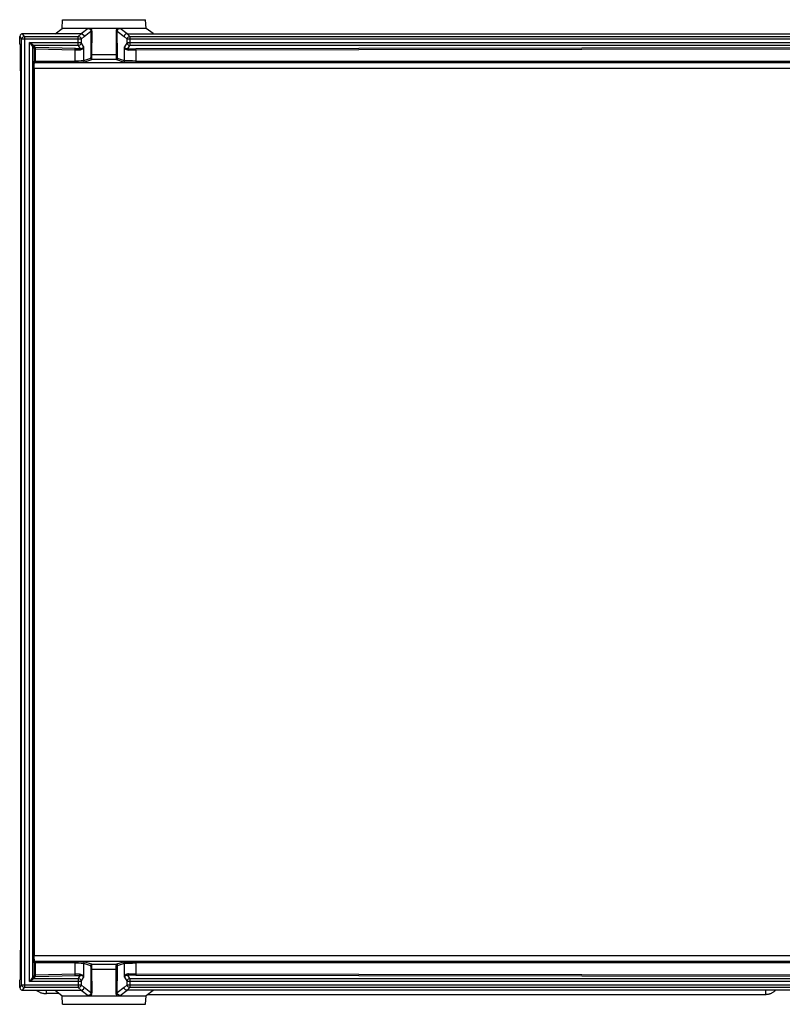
# Model space of a CAD drawing. Extents: x 0 to 420, y 0 to 297.
# Tile 2 of 51: x 157 to 184, y 51 to 85. Entities that reach past the tile are written whole.
import ezdxf

# ---------------------------------------------------------------- set-up
doc = ezdxf.new("R2010")
doc.units = 0
doc.header["$LTSCALE"] = 23.1
doc.layers.get('0').update_dxf_attribs({"linetype": 'CONTINUOUS'})
doc.layers.add('DATUM_AXIS', color=7, linetype='CONTINUOUS')

msp = doc.modelspace()

# ---------------------------------------------------------------- linework, layer by layer
at = {"color": 7, "linetype": 'CONTINUOUS'}
for p, q in [((158.776, 85.144), (158.797, 85.442)), ((158.797, 85.442), (161.658, 85.442)), ((161.679, 85.144), (161.658, 85.442)), ((157.387, 84.952), (157.387, 84.96)), ((159.436, 84.96), (157.387, 84.96)), ((158.535, 84.96), (158.776, 85.144)), ((161.679, 85.144), (158.776, 85.144)), ((161.018, 84.96), (195.39, 84.96)), ((161.918, 84.962), (161.679, 85.144)), ((157.317, 84.595), (157.317, 84.86)), ((157.344, 84.582), (157.317, 84.595)), ((157.345, 83.673), (157.345, 84.542)), ((157.349, 83.573), (157.359, 83.568)), ((157.361, 66.591), (157.361, 83.528)), ((157.361, 66.37), (157.361, 66.591)), ((157.361, 55.591), (157.361, 66.37)), ((157.361, 55.37), (157.361, 55.591)), ((157.361, 53.393), (157.361, 55.37)), ((157.359, 53.353), (157.349, 53.347)), ((157.345, 52.378), (157.345, 53.247)), ((157.344, 52.338), (157.317, 52.325)), ((157.317, 52.06), (157.317, 52.325)), ((157.387, 51.968), (157.387, 51.96)), ((157.387, 51.96), (159.436, 51.96)), ((158.535, 51.96), (158.776, 51.776)), ((158.797, 51.478), (158.776, 51.776)), ((158.776, 51.776), (161.679, 51.776)), ((195.39, 51.96), (161.018, 51.96)), ((161.658, 51.478), (161.679, 51.776)), ((161.918, 51.959), (161.679, 51.776)), ((158.797, 51.478), (161.658, 51.478))]:
    msp.add_line(p, q, dxfattribs=at)
at = {"color": 9, "linetype": 'CONTINUOUS'}
for p, q in [((157.484, 84.865), (157.417, 84.96)), ((159.436, 84.96), (159.336, 84.865)), ((159.676, 85.143), (159.436, 84.96)), ((159.536, 84.86), (159.775, 85.042)), ((159.775, 85.042), (159.769, 84.242)), ((159.809, 84.237), (159.815, 85.037)), ((160.64, 85.037), (160.646, 84.237)), ((160.686, 84.242), (160.68, 85.042)), ((160.68, 85.042), (160.918, 84.86)), ((161.018, 84.96), (160.779, 85.143)), ((161.118, 84.865), (161.018, 84.96)), ((157.317, 84.86), (157.384, 84.765)), ((157.384, 52.155), (157.384, 84.765)), ((159.436, 84.765), (157.384, 84.765)), ((157.484, 84.865), (157.484, 52.055)), ((157.484, 84.865), (159.336, 84.865)), ((157.656, 52.268), (157.656, 84.652)), ((157.656, 84.652), (157.755, 84.512)), ((157.795, 84.552), (157.656, 84.652)), ((157.656, 84.652), (159.436, 84.652)), ((159.336, 84.552), (159.336, 84.865)), ((159.436, 84.765), (159.536, 84.86)), ((159.436, 84.765), (159.436, 84.652)), ((159.52, 84.513), (159.436, 84.652)), ((160.918, 84.86), (161.018, 84.765)), ((161.018, 84.652), (160.93, 84.505)), ((161.018, 84.652), (161.018, 84.765)), ((195.647, 84.765), (161.018, 84.765)), ((161.018, 84.652), (195.684, 84.652)), ((161.118, 84.865), (161.118, 84.552)), ((161.118, 84.865), (195.64, 84.865)), ((157.755, 84.512), (157.755, 52.408)), ((157.755, 84.512), (157.826, 84.442)), ((157.866, 84.482), (157.795, 84.552)), ((159.336, 84.552), (157.795, 84.552)), ((157.826, 84.007), (157.826, 84.442)), ((157.855, 84.442), (157.826, 84.442)), ((157.855, 84.442), (157.855, 84.009)), ((157.855, 84.442), (159.229, 84.408)), ((159.24, 84.448), (157.866, 84.482)), ((159.229, 84.016), (159.229, 84.408)), ((159.336, 84.552), (159.404, 84.44)), ((159.52, 84.513), (159.52, 84.023)), ((159.809, 84.237), (160.646, 84.237)), ((160.93, 84.025), (160.93, 84.505)), ((161.046, 84.432), (161.118, 84.552)), ((195.599, 84.552), (161.118, 84.552)), ((195.54, 84.493), (161.322, 84.441)), ((161.323, 84.402), (195.541, 84.453)), ((161.323, 84.402), (161.323, 84.017)), ((157.796, 84.005), (157.826, 84.007)), ((157.826, 84.009), (157.855, 84.009)), ((157.836, 83.964), (157.866, 83.969)), ((157.836, 83.964), (195.558, 83.964)), ((157.855, 84.009), (159.229, 84.016)), ((157.866, 83.969), (159.24, 83.976)), ((159.761, 84.103), (159.52, 84.023)), ((159.56, 83.983), (159.801, 84.064)), ((160.654, 84.064), (159.801, 84.064)), ((160.654, 84.064), (160.89, 83.985)), ((160.93, 84.025), (160.694, 84.103)), ((161.322, 83.977), (195.54, 83.967)), ((161.323, 84.017), (195.58, 84.007)), ((157.776, 53.157), (157.776, 83.764)), ((195.619, 83.764), (157.776, 83.764)), ((157.815, 83.764), (157.815, 53.157)), ((157.776, 53.157), (195.619, 53.157)), ((157.826, 52.914), (157.796, 52.915)), ((157.826, 52.478), (157.826, 52.914)), ((157.855, 52.911), (157.826, 52.911)), ((157.866, 52.951), (157.836, 52.957)), ((195.558, 52.957), (157.836, 52.957)), ((157.855, 52.911), (157.855, 52.478)), ((159.229, 52.904), (157.855, 52.911)), ((159.24, 52.944), (157.866, 52.951)), ((159.229, 52.513), (159.229, 52.904)), ((159.52, 52.897), (159.52, 52.408)), ((159.52, 52.897), (159.761, 52.817)), ((159.801, 52.857), (159.56, 52.937)), ((159.769, 52.678), (159.775, 51.878)), ((159.801, 52.857), (160.654, 52.857)), ((159.815, 51.883), (159.809, 52.684)), ((160.646, 52.684), (159.809, 52.684)), ((160.64, 51.883), (160.646, 52.684)), ((160.89, 52.936), (160.654, 52.857)), ((160.68, 51.878), (160.686, 52.678)), ((160.694, 52.817), (160.93, 52.896)), ((160.93, 52.415), (160.93, 52.896)), ((195.54, 52.953), (161.322, 52.943)), ((195.58, 52.913), (161.323, 52.903)), ((161.323, 52.903), (161.323, 52.519)), ((157.755, 52.408), (157.656, 52.268)), ((157.656, 52.268), (157.795, 52.368)), ((157.826, 52.478), (157.755, 52.408)), ((157.795, 52.368), (157.866, 52.439)), ((157.795, 52.368), (159.336, 52.368)), ((157.826, 52.478), (157.855, 52.478)), ((159.229, 52.513), (157.855, 52.478)), ((157.866, 52.439), (159.24, 52.473)), ((159.404, 52.48), (159.336, 52.368)), ((159.336, 52.368), (159.336, 52.055)), ((159.436, 52.268), (159.52, 52.408)), ((160.93, 52.415), (161.018, 52.268)), ((161.118, 52.368), (161.046, 52.488)), ((161.118, 52.368), (161.118, 52.055)), ((161.118, 52.368), (195.599, 52.368)), ((161.322, 52.479), (195.54, 52.427)), ((195.58, 52.467), (161.323, 52.519)), ((157.384, 52.155), (157.317, 52.06)), ((157.384, 52.155), (159.436, 52.155)), ((157.417, 51.96), (157.484, 52.055)), ((159.336, 52.055), (157.484, 52.055)), ((159.436, 52.268), (157.656, 52.268)), ((159.336, 52.055), (159.436, 51.96)), ((159.436, 52.268), (159.436, 52.155)), ((159.536, 52.06), (159.436, 52.155)), ((159.775, 51.878), (159.536, 52.06)), ((160.918, 52.06), (160.68, 51.878)), ((161.018, 52.155), (160.918, 52.06)), ((161.018, 52.155), (161.018, 52.268)), ((195.684, 52.268), (161.018, 52.268)), ((161.018, 52.155), (195.647, 52.155)), ((161.018, 51.96), (161.118, 52.055)), ((195.64, 52.055), (161.118, 52.055)), ((159.436, 51.96), (159.676, 51.777)), ((160.779, 51.777), (161.018, 51.96))]:
    msp.add_line(p, q, dxfattribs=at)
at = {"color": 7, "linetype": 'CONTINUOUS'}
for points in [[(157.417, 84.96), (157.367, 84.947), (157.331, 84.91), (157.317, 84.86)], [(159.436, 84.96), (159.486, 84.947), (159.523, 84.91), (159.536, 84.86)], [(159.766, 85.144), (159.736, 85.144), (159.706, 85.143), (159.676, 85.143)], [(160.779, 85.143), (160.749, 85.143), (160.718, 85.144), (160.689, 85.144)], [(161.018, 84.96), (160.968, 84.947), (160.932, 84.91), (160.918, 84.86)], [(161.918, 84.962), (161.924, 84.961), (161.937, 84.96), (161.958, 84.96)], [(157.345, 84.542), (157.345, 84.564), (157.345, 84.578), (157.344, 84.582)], [(159.801, 84.064), (159.804, 84.077), (159.806, 84.114), (159.808, 84.17), (159.809, 84.237)], [(160.646, 84.237), (160.647, 84.17), (160.648, 84.114), (160.651, 84.077), (160.654, 84.064)], [(160.89, 83.985), (160.917, 83.982), (160.98, 83.98), (161.075, 83.979), (161.192, 83.978), (161.322, 83.977)], [(157.345, 83.673), (157.346, 83.636), (157.346, 83.604), (157.347, 83.581), (157.349, 83.572)], [(157.361, 83.528), (157.361, 83.55), (157.36, 83.564), (157.359, 83.569)], [(157.345, 53.247), (157.345, 53.272), (157.346, 53.295), (157.346, 53.316), (157.347, 53.332), (157.348, 53.343), (157.349, 53.349)], [(157.359, 53.351), (157.36, 53.357), (157.361, 53.372), (157.361, 53.393)], [(157.866, 52.951), (157.862, 52.948), (157.858, 52.939), (157.856, 52.926), (157.855, 52.911)], [(159.809, 52.684), (159.808, 52.751), (159.806, 52.806), (159.804, 52.843), (159.801, 52.857)], [(160.646, 52.684), (160.647, 52.751), (160.648, 52.806), (160.651, 52.843), (160.654, 52.857)], [(160.89, 52.936), (160.917, 52.938), (160.98, 52.94), (161.075, 52.941), (161.192, 52.942), (161.322, 52.943)], [(157.344, 52.338), (157.345, 52.343), (157.345, 52.358), (157.345, 52.378)], [(157.317, 52.06), (157.331, 52.01), (157.367, 51.974), (157.417, 51.96)], [(159.436, 51.96), (159.486, 51.974), (159.523, 52.01), (159.536, 52.06)], [(161.018, 51.96), (160.968, 51.974), (160.932, 52.01), (160.918, 52.06)], [(159.676, 51.777), (159.706, 51.777), (159.736, 51.776), (159.766, 51.776)], [(160.689, 51.776), (160.719, 51.776), (160.749, 51.777), (160.779, 51.777)], [(161.958, 51.96), (161.939, 51.96), (161.924, 51.959), (161.918, 51.959)]]:
    msp.add_lwpolyline(points, dxfattribs=at)
at = {"color": 9, "linetype": 'CONTINUOUS'}
for points in [[(159.676, 85.143), (159.715, 85.135), (159.745, 85.114), (159.767, 85.083), (159.775, 85.042)], [(159.815, 85.037), (159.809, 85.078), (159.792, 85.115), (159.766, 85.144)], [(159.815, 85.037), (159.795, 85.038), (159.781, 85.04), (159.775, 85.042)], [(160.689, 85.144), (160.661, 85.112), (160.645, 85.076), (160.64, 85.037)], [(160.64, 85.037), (160.659, 85.038), (160.674, 85.04), (160.68, 85.042)], [(160.68, 85.042), (160.688, 85.082), (160.708, 85.113), (160.74, 85.135), (160.779, 85.143)], [(157.384, 84.765), (157.397, 84.815), (157.434, 84.851), (157.484, 84.865)], [(159.336, 84.865), (159.386, 84.851), (159.423, 84.815), (159.436, 84.765)], [(159.436, 84.652), (159.423, 84.602), (159.386, 84.566), (159.336, 84.552)], [(161.018, 84.765), (161.032, 84.815), (161.068, 84.851), (161.118, 84.865)], [(161.018, 84.652), (161.032, 84.602), (161.068, 84.566), (161.118, 84.552)], [(157.795, 84.552), (157.775, 84.547), (157.761, 84.532), (157.755, 84.512)], [(157.826, 84.442), (157.827, 84.452), (157.831, 84.462), (157.838, 84.47)], [(157.838, 84.47), (157.846, 84.476), (157.855, 84.48), (157.866, 84.482)], [(157.866, 84.482), (157.861, 84.477), (157.858, 84.466), (157.855, 84.452)], [(157.855, 84.452), (157.855, 84.449), (157.855, 84.445), (157.855, 84.442)], [(159.229, 84.408), (159.231, 84.427), (159.235, 84.441), (159.24, 84.448)], [(159.229, 84.408), (159.282, 84.406), (159.332, 84.403), (159.378, 84.4)], [(159.24, 84.448), (159.299, 84.446), (159.354, 84.443), (159.404, 84.44)], [(159.378, 84.4), (159.409, 84.401), (159.44, 84.409), (159.468, 84.425), (159.492, 84.448), (159.51, 84.477), (159.52, 84.513)], [(159.378, 84.4), (159.382, 84.419), (159.391, 84.434), (159.404, 84.44)], [(159.52, 84.513), (159.512, 84.49), (159.497, 84.471), (159.478, 84.456), (159.456, 84.446), (159.43, 84.44), (159.404, 84.44)], [(159.769, 84.242), (159.768, 84.188), (159.766, 84.144), (159.764, 84.115), (159.761, 84.103)], [(159.769, 84.242), (159.775, 84.239), (159.789, 84.237), (159.809, 84.237)], [(160.646, 84.237), (160.665, 84.237), (160.679, 84.239), (160.686, 84.242)], [(160.694, 84.103), (160.691, 84.115), (160.688, 84.144), (160.687, 84.188), (160.686, 84.242)], [(161.046, 84.432), (161.02, 84.433), (160.995, 84.438), (160.972, 84.448), (160.953, 84.463), (160.938, 84.482), (160.93, 84.505)], [(161.072, 84.393), (161.041, 84.394), (161.011, 84.402), (160.982, 84.418), (160.958, 84.44), (160.94, 84.47), (160.93, 84.505)], [(161.046, 84.432), (161.129, 84.437), (161.223, 84.44), (161.322, 84.441)], [(161.072, 84.393), (161.068, 84.412), (161.059, 84.426), (161.046, 84.432)], [(161.072, 84.393), (161.148, 84.397), (161.233, 84.4), (161.323, 84.402)], [(161.323, 84.402), (161.323, 84.421), (161.323, 84.435), (161.322, 84.441)], [(157.796, 84.005), (157.792, 83.998), (157.788, 83.985), (157.785, 83.962), (157.782, 83.932), (157.779, 83.895), (157.777, 83.853), (157.776, 83.809), (157.776, 83.764)], [(157.796, 84.004), (157.801, 83.984), (157.816, 83.969), (157.836, 83.964)], [(157.815, 83.764), (157.817, 83.834), (157.821, 83.897), (157.828, 83.946), (157.836, 83.964)], [(157.837, 83.981), (157.831, 83.989), (157.827, 83.999), (157.826, 84.009)], [(157.866, 83.969), (157.855, 83.971), (157.846, 83.975), (157.837, 83.981)], [(157.855, 84.009), (157.855, 84.005), (157.855, 84.001), (157.855, 83.997)], [(157.855, 83.997), (157.858, 83.983), (157.861, 83.974), (157.866, 83.969)], [(159.52, 84.023), (159.494, 84.021), (159.433, 84.019), (159.342, 84.017), (159.229, 84.016)], [(159.24, 83.976), (159.235, 83.982), (159.231, 83.996), (159.229, 84.016)], [(159.24, 83.976), (159.364, 83.977), (159.464, 83.979), (159.531, 83.981), (159.56, 83.983)], [(159.52, 84.023), (159.525, 84.004), (159.539, 83.989), (159.56, 83.983)], [(159.801, 84.064), (159.781, 84.069), (159.766, 84.083), (159.761, 84.103)], [(160.694, 84.103), (160.689, 84.084), (160.674, 84.069), (160.654, 84.064)], [(160.89, 83.985), (160.91, 83.99), (160.925, 84.004), (160.93, 84.025)], [(161.323, 84.017), (161.205, 84.018), (161.098, 84.019), (161.012, 84.02), (160.954, 84.022), (160.93, 84.025)], [(161.323, 84.017), (161.323, 83.998), (161.323, 83.983), (161.322, 83.977)], [(157.776, 53.157), (157.776, 53.111), (157.777, 53.067), (157.779, 53.025), (157.782, 52.989), (157.785, 52.959), (157.788, 52.936), (157.792, 52.922), (157.796, 52.915)], [(157.836, 52.957), (157.829, 52.971), (157.822, 53.01), (157.817, 53.077), (157.815, 53.157)], [(157.796, 52.917), (157.802, 52.937), (157.816, 52.951), (157.836, 52.957)], [(157.826, 52.911), (157.828, 52.923), (157.834, 52.935), (157.843, 52.944)], [(157.843, 52.944), (157.85, 52.948), (157.858, 52.95), (157.866, 52.951)], [(159.229, 52.904), (159.231, 52.923), (159.235, 52.938), (159.24, 52.944)], [(159.229, 52.904), (159.342, 52.903), (159.433, 52.901), (159.494, 52.899), (159.52, 52.897)], [(159.56, 52.937), (159.531, 52.939), (159.464, 52.941), (159.364, 52.943), (159.24, 52.944)], [(159.56, 52.937), (159.54, 52.932), (159.525, 52.918), (159.52, 52.897)], [(159.761, 52.817), (159.766, 52.836), (159.78, 52.851), (159.801, 52.857)], [(159.761, 52.817), (159.764, 52.806), (159.766, 52.776), (159.768, 52.732), (159.769, 52.678)], [(159.809, 52.684), (159.79, 52.683), (159.775, 52.681), (159.769, 52.678)], [(160.686, 52.678), (160.68, 52.681), (160.666, 52.683), (160.646, 52.684)], [(160.654, 52.857), (160.673, 52.852), (160.688, 52.837), (160.694, 52.817)], [(160.686, 52.678), (160.687, 52.732), (160.688, 52.776), (160.691, 52.806), (160.694, 52.817)], [(160.93, 52.896), (160.925, 52.915), (160.911, 52.93), (160.89, 52.936)], [(160.93, 52.896), (160.954, 52.898), (161.012, 52.9), (161.098, 52.901), (161.205, 52.902), (161.323, 52.903)], [(161.322, 52.943), (161.323, 52.937), (161.323, 52.923), (161.323, 52.903)], [(157.755, 52.408), (157.761, 52.388), (157.775, 52.374), (157.795, 52.368)], [(157.828, 52.464), (157.827, 52.469), (157.826, 52.473), (157.826, 52.478)], [(157.866, 52.439), (157.85, 52.442), (157.837, 52.451), (157.828, 52.464)], [(157.855, 52.478), (157.855, 52.469), (157.856, 52.459), (157.858, 52.451)], [(157.858, 52.451), (157.86, 52.445), (157.863, 52.441), (157.866, 52.439)], [(159.378, 52.52), (159.332, 52.517), (159.282, 52.514), (159.229, 52.513)], [(159.24, 52.473), (159.235, 52.479), (159.231, 52.493), (159.229, 52.513)], [(159.24, 52.473), (159.299, 52.475), (159.353, 52.477), (159.404, 52.48)], [(159.336, 52.368), (159.386, 52.355), (159.423, 52.318), (159.436, 52.268)], [(159.404, 52.48), (159.391, 52.487), (159.382, 52.501), (159.378, 52.52)], [(159.378, 52.52), (159.409, 52.519), (159.44, 52.511), (159.468, 52.495), (159.493, 52.472), (159.511, 52.442), (159.52, 52.408)], [(159.404, 52.48), (159.43, 52.48), (159.456, 52.475), (159.478, 52.464), (159.497, 52.449), (159.512, 52.43), (159.52, 52.408)], [(161.072, 52.528), (161.041, 52.527), (161.011, 52.518), (160.982, 52.503), (160.958, 52.48), (160.94, 52.45), (160.93, 52.415)], [(160.93, 52.415), (160.938, 52.438), (160.953, 52.457), (160.972, 52.472), (160.995, 52.482), (161.02, 52.488), (161.046, 52.488)], [(161.018, 52.268), (161.032, 52.318), (161.068, 52.355), (161.118, 52.368)], [(161.072, 52.528), (161.068, 52.508), (161.059, 52.494), (161.046, 52.488)], [(161.322, 52.479), (161.223, 52.48), (161.13, 52.483), (161.046, 52.488)], [(161.323, 52.519), (161.233, 52.52), (161.148, 52.523), (161.072, 52.528)], [(161.323, 52.519), (161.323, 52.5), (161.323, 52.486), (161.322, 52.479)], [(157.484, 52.055), (157.434, 52.069), (157.397, 52.105), (157.384, 52.155)], [(159.436, 52.155), (159.423, 52.105), (159.386, 52.069), (159.336, 52.055)], [(161.118, 52.055), (161.068, 52.069), (161.032, 52.105), (161.018, 52.155)], [(159.775, 51.878), (159.767, 51.839), (159.746, 51.807), (159.715, 51.786), (159.676, 51.777)], [(159.766, 51.776), (159.793, 51.808), (159.809, 51.844), (159.815, 51.883)], [(159.815, 51.883), (159.795, 51.883), (159.781, 51.881), (159.775, 51.878)], [(160.689, 51.776), (160.663, 51.805), (160.646, 51.841), (160.64, 51.883)], [(160.68, 51.878), (160.674, 51.881), (160.659, 51.883), (160.64, 51.883)], [(160.779, 51.777), (160.732, 51.789), (160.694, 51.825), (160.68, 51.878)]]:
    msp.add_lwpolyline(points, dxfattribs=at)
at = {"layer": 'DATUM_AXIS', "color": 9, "linetype": 'CONTINUOUS'}
for p, q in [((158.241, 51.847), (158.241, 51.96)), ((183.034, 51.96), (183.034, 51.822))]:
    msp.add_line(p, q, dxfattribs=at)
at = {"layer": 'DATUM_AXIS', "color": 7, "linetype": 'CONTINUOUS'}
for p, q in [((158.683, 51.847), (158.241, 51.847)), ((161.738, 51.822), (183.034, 51.822))]:
    msp.add_line(p, q, dxfattribs=at)
for points in [[(157.891, 51.96), (157.9, 51.953), (157.921, 51.94), (157.941, 51.928), (157.962, 51.916), (157.984, 51.905), (158.006, 51.895), (158.028, 51.886), (158.051, 51.878), (158.074, 51.871), (158.098, 51.865), (158.121, 51.859), (158.145, 51.855), (158.169, 51.852), (158.193, 51.849), (158.217, 51.848), (158.241, 51.847)], [(183.034, 51.822), (183.055, 51.822), (183.075, 51.823), (183.096, 51.825), (183.116, 51.828), (183.137, 51.832), (183.157, 51.837), (183.177, 51.842), (183.196, 51.849), (183.216, 51.856), (183.235, 51.864), (183.254, 51.872), (183.272, 51.882), (183.29, 51.892), (183.307, 51.903), (183.325, 51.915), (183.341, 51.927), (183.357, 51.94), (183.373, 51.954), (183.379, 51.96)]]:
    msp.add_lwpolyline(points, dxfattribs=at)

doc.saveas('drawing.dxf')
